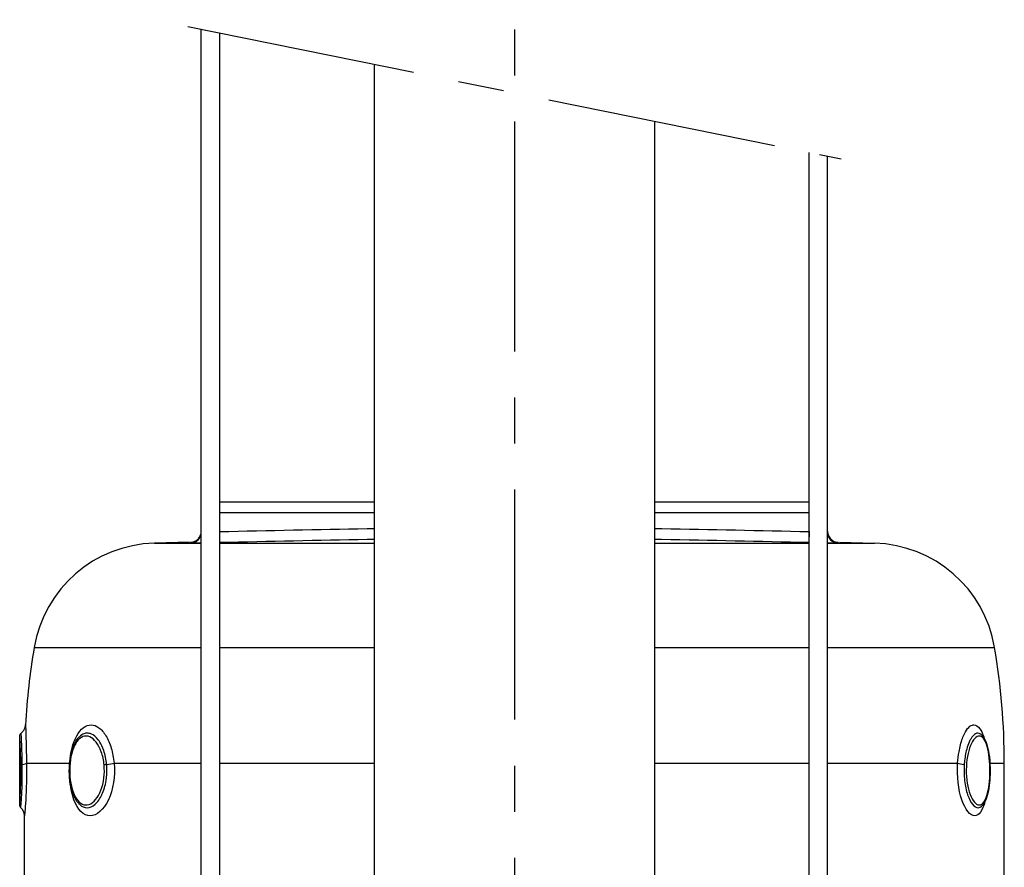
# Model space of a CAD drawing. Header units: millimetres. Extents: x 0 to 5940, y 0 to 4200.
# Tile 31 of 54: x 980 to 1247, y 2808 to 3039. Entities that reach past the tile are written whole.
import ezdxf

# ---------------------------------------------------------------- set-up
doc = ezdxf.new("R2010")
doc.units = ezdxf.units.MM
doc.header["$LTSCALE"] = 50
doc.linetypes.add('MITTE', pattern=[2, 1.25, -0.25, 0.25, -0.25])
doc.layers.add('02-LINIE-035', color=2, linetype='CONTINUOUS')
doc.layers.add('05-ACHSE', color=1, linetype='MITTE')

msp = doc.modelspace()

# ---------------------------------------------------------------- linework, layer by layer
at = {"layer": '02-LINIE-035'}
for p, q in [((1028.82, 2431.76), (1028.82, 3036.11)), ((1033.82, 2431.76), (1033.82, 3035.1)), ((1075.77, 3026.59), (1075.77, 2543.76)), ((1151.87, 3011.16), (1151.87, 2543.76)), ((1193.82, 2433.76), (1193.82, 3002.66)), ((1198.82, 2431.76), (1198.82, 3001.64)), ((1033.82, 2907.76), (1075.77, 2907.76)), ((1151.87, 2907.76), (1193.82, 2907.76)), ((1075.77, 2904.76), (1033.82, 2904.76)), ((1193.82, 2904.76), (1151.87, 2904.76)), ((1033.89, 2896.67), (1033.82, 2899.67)), ((1193.82, 2899.67), (1193.76, 2896.67)), ((1025.6, 2896.76), (1016.09, 2896.51)), ((1016.09, 2896.51), (1028.82, 2896.51)), ((1025.9, 2896.76), (1025.9, 2896.57)), ((1033.82, 2896.51), (1075.77, 2896.51)), ((1151.87, 2896.51), (1193.82, 2896.51)), ((1198.82, 2896.51), (1211.56, 2896.51)), ((1201.75, 2896.57), (1201.75, 2896.76)), ((1202.05, 2896.76), (1211.56, 2896.51)), ((983.45, 2868.18), (1028.82, 2868.18)), ((1033.82, 2868.18), (1075.77, 2868.18)), ((1151.87, 2868.18), (1193.82, 2868.18)), ((1198.82, 2868.18), (1244.2, 2868.18)), ((979.52, 2825.4), (979.52, 2844.12)), ((981.37, 2836.76), (993.09, 2836.76)), ((1005.15, 2836.76), (1028.82, 2836.76)), ((1033.82, 2836.76), (1075.77, 2836.76)), ((1151.87, 2836.76), (1193.82, 2836.76)), ((1198.82, 2836.76), (1234.16, 2836.76)), ((1242.87, 2836.76), (1242.87, 2836.76)), ((1242.92, 2836.76), (1246.82, 2836.76)), ((1246.82, 2802.64), (1246.82, 2836.76)), ((979.85, 2824.66), (979.85, 2824.66)), ((980.82, 2802.64), (980.82, 2822.45))]:
    msp.add_line(p, q, dxfattribs=at)
for centre, radius, start, end in [((1016.98, 2862.53), 34, 91.5, 170.4316), ((1210.67, 2862.53), 34, 9.5684, 88.5), ((1169.82, 2836.76), 189, 170.4316, 176.8484), ((1057.82, 2836.76), 189, 0, 9.5684)]:
    msp.add_arc(centre, radius, start, end, dxfattribs=at)
for centre, major_axis, ratio, start_param, end_param in [((1025.82, 2899.57), (3, 0), 0.999947, 4.736473, 6.283185), ((1201.82, 2899.57), (-3, 0), 0.999947, 0, 1.546712), ((978.39, 2836.76), (3, 0.05), 0.164575, 5.371871, 6.191091), ((990.36, 2836.76), (-2.99, 0.21), 0.15001, 3.578793, 3.57965), ((990.36, 2836.76), (3, -0.21), 0.15058, 0.345578, 0.345583), ((1002.7, 2836.76), (-2.99, -0.29), 0.135031, 1.701402, 2.520622), ((1236.88, 2836.76), (-2.99, 0.21), 0.149511, 0.445258, 1.264479)]:
    msp.add_ellipse(centre, major_axis=major_axis, ratio=ratio, start_param=start_param, end_param=end_param, dxfattribs=at)
for points, knots in [([(1033.82, 2899.67), (1047.16, 2899.97), (1060.49, 2900.26), (1073.82, 2900.49), (1074.47, 2900.5), (1075.12, 2900.51), (1075.77, 2900.52)], [0, 0, 0, 0, 0.2499946, 0.2499946, 0.2499946, 0.262186, 0.262186, 0.262186, 0.262186]), ([(1151.87, 2900.52), (1152.53, 2900.51), (1153.18, 2900.5), (1153.83, 2900.49), (1167.16, 2900.26), (1180.49, 2899.97), (1193.82, 2899.67)], [0.73778, 0.73778, 0.73778, 0.73778, 0.7500003, 0.7500003, 0.7500003, 1, 1, 1, 1]), ([(1025.9, 2896.76), (1026.23, 2896.77), (1026.55, 2896.83), (1027.16, 2897.06), (1027.44, 2897.22), (1027.94, 2897.61), (1028.16, 2897.85), (1028.51, 2898.39), (1028.64, 2898.68), (1028.76, 2899.12), (1028.78, 2899.24), (1028.82, 2899.5), (1028.82, 2899.63), (1028.82, 2899.76)], [0, 0, 0, 0, 0.0972336, 0.0972336, 0.1927679, 0.1927679, 0.2883466, 0.2883466, 0.3839222, 0.3839222, 0.4225093, 0.4225093, 0.4617536, 0.4617536, 0.4617536, 0.4617536]), ([(1198.82, 2899.76), (1198.82, 2899.65), (1198.83, 2899.53), (1198.86, 2899.31), (1198.88, 2899.2), (1198.95, 2898.88), (1199.02, 2898.67), (1199.2, 2898.29), (1199.31, 2898.11), (1199.57, 2897.78), (1199.71, 2897.62), (1200.03, 2897.35), (1200.2, 2897.23), (1200.57, 2897.03), (1200.77, 2896.95), (1201.22, 2896.81), (1201.48, 2896.77), (1201.75, 2896.76)], [0, 0, 0, 0, 0.0341645, 0.0341645, 0.0678931, 0.0678931, 0.1324228, 0.1324228, 0.1952686, 0.1952686, 0.2581144, 0.2581144, 0.3209602, 0.3209602, 0.383806, 0.383806, 0.4626136, 0.4626136, 0.4626136, 0.4626136]), ([(1028.82, 2896.57), (1028.62, 2896.57), (1028.42, 2896.57), (1028.24, 2896.56), (1026.76, 2896.55), (1025.9, 2896.55), (1025.9, 2896.57)], [0.4366718, 0.4366718, 0.4366718, 0.4366718, 0.5, 0.5, 0.5, 1, 1, 1, 1]), ([(1075.77, 2897.52), (1075.14, 2897.51), (1074.51, 2897.5), (1073.88, 2897.49), (1060.55, 2897.26), (1047.22, 2896.97), (1033.89, 2896.67)], [0.7380289, 0.7380289, 0.7380289, 0.7380289, 0.7499061, 0.7499061, 0.7499061, 1, 1, 1, 1]), ([(1193.76, 2896.67), (1180.43, 2896.97), (1167.1, 2897.26), (1153.78, 2897.49), (1153.14, 2897.5), (1152.51, 2897.51), (1151.87, 2897.52)], [0, 0, 0, 0, 0.2500941, 0.2500941, 0.2500941, 0.262, 0.262, 0.262, 0.262]), ([(1201.75, 2896.57), (1201.75, 2896.55), (1200.88, 2896.55), (1199.41, 2896.56), (1199.22, 2896.57), (1199.03, 2896.57), (1198.82, 2896.57)], [0, 0, 0, 0, 0.4999277, 0.4999277, 0.4999277, 0.5628778, 0.5628778, 0.5628778, 0.5628778]), ([(979.92, 2844.92), (980.18, 2845.12), (980.41, 2845.36), (980.78, 2845.89), (980.92, 2846.2), (981.06, 2846.72), (981.1, 2846.94), (981.11, 2847.15)], [0, 0, 0, 0, 0.0971989, 0.0971989, 0.1947265, 0.1947265, 0.2597905, 0.2597905, 0.2597905, 0.2597905]), ([(981.11, 2847.15), (981.11, 2847.15), (981.12, 2846.74), (981.15, 2845.99), (981.17, 2845.51), (981.19, 2844.9), (981.21, 2844.18), (981.26, 2842.3), (981.33, 2839.63), (981.37, 2836.76)], [0.5001775, 0.5001775, 0.5001775, 0.5001775, 0.6535412, 0.6535412, 0.6535412, 0.75, 0.75, 0.75, 1, 1, 1, 1]), ([(993.09, 2836.76), (993.29, 2839.63), (993.96, 2842.27), (995.01, 2844.17), (995.01, 2844.18), (995.01, 2844.18), (995.01, 2844.19), (996.06, 2846.08), (997.44, 2847.15), (998.89, 2847.15), (999.61, 2847.15), (1000.35, 2846.89), (1001.03, 2846.38), (1001.72, 2845.88), (1002.37, 2845.12), (1002.94, 2844.18), (1003.51, 2843.24), (1004, 2842.09), (1004.37, 2840.84), (1004.74, 2839.59), (1005.01, 2838.19), (1005.15, 2836.76)], [0, 0, 0, 0, 0.25, 0.25, 0.25, 0.250548, 0.250548, 0.250548, 0.5, 0.5, 0.5, 0.624936, 0.624936, 0.624936, 0.749856, 0.749856, 0.749856, 0.875355, 0.875355, 0.875355, 1, 1, 1, 1]), ([(1234.16, 2836.76), (1234.24, 2837.82), (1234.36, 2838.84), (1234.53, 2839.81), (1234.76, 2841.16), (1235.07, 2842.41), (1235.46, 2843.48), (1235.55, 2843.72), (1235.64, 2843.95), (1235.73, 2844.17), (1236.07, 2844.99), (1236.45, 2845.65), (1236.85, 2846.14), (1237.28, 2846.66), (1237.73, 2846.99), (1238.18, 2847.11), (1238.3, 2847.14), (1238.42, 2847.15), (1238.53, 2847.15), (1239.12, 2847.15), (1239.68, 2846.78), (1240.19, 2846.08), (1240.55, 2845.6), (1240.87, 2844.95), (1241.16, 2844.18), (1241.23, 2843.98), (1241.3, 2843.77), (1241.37, 2843.56)], [0, 0, 0, 0, 0.0917845, 0.0917845, 0.0917845, 0.2209007, 0.2209007, 0.2209007, 0.25, 0.25, 0.25, 0.356811, 0.356811, 0.356811, 0.470679, 0.470679, 0.470679, 0.5, 0.5, 0.5, 0.6468348, 0.6468348, 0.6468348, 0.75, 0.75, 0.75, 0.7764997, 0.7764997, 0.7764997, 0.7764997]), ([(979.52, 2844.12), (979.52, 2844.18), (979.53, 2844.24), (979.56, 2844.39), (979.59, 2844.48), (979.68, 2844.67), (979.74, 2844.76), (979.85, 2844.86), (979.89, 2844.89), (979.92, 2844.92)], [0, 0, 0, 0, 0.01750213, 0.01750213, 0.04605269, 0.04605269, 0.07868555, 0.07868555, 0.09215492, 0.09215492, 0.09215492, 0.09215492]), ([(979.85, 2836.28), (979.83, 2837.53), (979.8, 2838.74), (979.76, 2839.82), (979.68, 2841.9), (979.58, 2843.39), (979.54, 2843.91), (979.53, 2844.05), (979.53, 2844.12), (979.53, 2844.12)], [0.5602271, 0.5602271, 0.5602271, 0.5602271, 0.625, 0.625, 0.625, 0.75, 0.75, 0.75, 0.7843603, 0.7843603, 0.7843603, 0.7843603]), ([(980.23, 2836.4), (980.21, 2837.75), (980.18, 2839.04), (980.14, 2840.2), (980.11, 2841.07), (980.08, 2841.84), (980.05, 2842.5), (980.04, 2842.7), (980.03, 2842.89), (980.02, 2843.07), (979.99, 2843.84), (979.95, 2844.39), (979.94, 2844.68), (979.93, 2844.84), (979.92, 2844.92), (979.92, 2844.92)], [0.0000215, 0.0000215, 0.0000215, 0.0000215, 0.1425869, 0.1425869, 0.1425869, 0.25, 0.25, 0.25, 0.2825567, 0.2825567, 0.2825567, 0.4224426, 0.4224426, 0.4224426, 0.4998093, 0.4998093, 0.4998093, 0.4998093]), ([(1002.44, 2836.28), (1002.32, 2837.53), (1002.06, 2838.74), (1001.68, 2839.82), (1000.94, 2841.9), (999.76, 2843.39), (998.53, 2843.91), (997.31, 2844.43), (996.03, 2843.97), (995.07, 2842.65), (994.1, 2841.34), (993.43, 2839.2), (993.19, 2836.77)], [0.5602271, 0.5602271, 0.5602271, 0.5602271, 0.625, 0.625, 0.625, 0.75, 0.75, 0.75, 0.875, 0.875, 0.875, 1, 1, 1, 1]), ([(1003.13, 2836.4), (1003, 2837.75), (1002.73, 2839.04), (1002.33, 2840.2), (1002.03, 2841.07), (1001.67, 2841.84), (1001.25, 2842.5), (1001.13, 2842.7), (1001, 2842.89), (1000.86, 2843.07), (1000.29, 2843.84), (999.64, 2844.39), (998.98, 2844.68), (998.61, 2844.84), (998.23, 2844.92), (997.86, 2844.92), (997.56, 2844.92), (997.27, 2844.87), (996.98, 2844.77), (996.56, 2844.61), (996.15, 2844.34), (995.76, 2843.96)], [0.000014, 0.000014, 0.000014, 0.000014, 0.1425869, 0.1425869, 0.1425869, 0.25, 0.25, 0.25, 0.2825567, 0.2825567, 0.2825567, 0.4224426, 0.4224426, 0.4224426, 0.5, 0.5, 0.5, 0.5620177, 0.5620177, 0.5620177, 0.6549696, 0.6549696, 0.6549696, 0.6549696]), ([(1240.54, 2844.56), (1240.49, 2844.61), (1240.44, 2844.65), (1240.39, 2844.68), (1240.15, 2844.84), (1239.9, 2844.92), (1239.65, 2844.92), (1239.45, 2844.92), (1239.24, 2844.87), (1239.04, 2844.77), (1238.58, 2844.53), (1238.12, 2844.03), (1237.7, 2843.31), (1237.56, 2843.07), (1237.42, 2842.79), (1237.29, 2842.49), (1237.03, 2841.93), (1236.81, 2841.28), (1236.61, 2840.57), (1236.32, 2839.48), (1236.11, 2838.26), (1235.99, 2836.95), (1235.97, 2836.77), (1235.96, 2836.58), (1235.94, 2836.4)], [0.4058311, 0.4058311, 0.4058311, 0.4058311, 0.4224426, 0.4224426, 0.4224426, 0.5, 0.5, 0.5, 0.5620177, 0.5620177, 0.5620177, 0.7019548, 0.7019548, 0.7019548, 0.75, 0.75, 0.75, 0.8412321, 0.8412321, 0.8412321, 0.9806098, 0.9806098, 0.9806098, 1, 1, 1, 1]), ([(1242.9, 2836.28), (1242.84, 2837.53), (1242.71, 2838.74), (1242.51, 2839.82), (1242.13, 2841.9), (1241.48, 2843.39), (1240.7, 2843.91), (1239.91, 2844.43), (1238.98, 2843.97), (1238.2, 2842.65), (1237.42, 2841.34), (1236.8, 2839.2), (1236.59, 2836.77)], [0.5602271, 0.5602271, 0.5602271, 0.5602271, 0.625, 0.625, 0.625, 0.75, 0.75, 0.75, 0.875, 0.875, 0.875, 1, 1, 1, 1]), ([(1240.54, 2844.56), (1240.96, 2844.22), (1241.28, 2843.75), (1241.9, 2842.53), (1242.17, 2841.71), (1242.6, 2839.83), (1242.76, 2838.74), (1242.89, 2837.18), (1242.92, 2836.75), (1242.99, 2835.22), (1242.98, 2834.08), (1242.87, 2831.93), (1242.77, 2830.89), (1242.46, 2829), (1242.25, 2828.13), (1241.73, 2826.58), (1241.39, 2825.91), (1240.9, 2825.31), (1240.83, 2825.23), (1240.76, 2825.16)], [0, 0, 0, 0, 0.286725, 0.286725, 0.632994, 0.632994, 0.990429, 0.990429, 1.120843, 1.120843, 1.454664, 1.454664, 1.776943, 1.776943, 2.101069, 2.101069, 2.448625, 2.448625, 2.502223, 2.502223, 2.502223, 2.502223]), ([(995.47, 2825.89), (994.93, 2826.51), (994.48, 2827.29), (993.75, 2829.1), (993.47, 2830.16), (993.1, 2832.33), (993.01, 2833.46), (992.99, 2835.69), (993.06, 2836.81), (993.37, 2838.92), (993.61, 2839.93), (994.24, 2841.74), (994.65, 2842.55), (995.33, 2843.49), (995.54, 2843.74), (995.76, 2843.96)], [0, 0, 0, 0, 0.350212, 0.350212, 0.705667, 0.705667, 1.042242, 1.042242, 1.374226, 1.374226, 1.705787, 1.705787, 2.04459, 2.04459, 2.183294, 2.183294, 2.183294, 2.183294]), ([(979.53, 2825.4), (979.53, 2825.41), (979.56, 2825.91), (979.62, 2826.87), (979.7, 2828.2), (979.8, 2830.34), (979.84, 2832.75), (979.86, 2833.91), (979.86, 2835.11), (979.85, 2836.28)], [0.2846723, 0.2846723, 0.2846723, 0.2846723, 0.375, 0.375, 0.375, 0.5, 0.5, 0.5, 0.5602271, 0.5602271, 0.5602271, 0.5602271]), ([(979.85, 2824.66), (979.85, 2824.66), (979.88, 2824.98), (979.92, 2825.59), (979.96, 2826.2), (980.02, 2827.1), (980.07, 2828.2), (980.08, 2828.21), (980.08, 2828.21), (980.08, 2828.22), (980.13, 2829.33), (980.18, 2830.64), (980.21, 2832.04), (980.23, 2833.14), (980.24, 2834.3), (980.24, 2835.45), (980.24, 2835.77), (980.23, 2836.08), (980.23, 2836.4)], [0.4998958, 0.4998958, 0.4998958, 0.4998958, 0.6243466, 0.6243466, 0.6243466, 0.7492512, 0.7492512, 0.7492512, 0.75, 0.75, 0.75, 0.8748745, 0.8748745, 0.8748745, 0.972849, 0.972849, 0.972849, 1, 1, 1, 1]), ([(981.37, 2836.76), (981.43, 2833.23), (981.31, 2829.52), (981.15, 2826.81), (980.99, 2824.11), (980.82, 2822.45), (980.82, 2822.45), (980.82, 2822.45), (980.82, 2822.45), (980.82, 2822.45)], [0, 0, 0, 0, 0.25, 0.25, 0.25, 0.5, 0.5, 0.5, 0.5001474, 0.5001474, 0.5001474, 0.5001474]), ([(993.19, 2836.77), (992.96, 2834.35), (993.16, 2831.76), (993.76, 2829.7), (994.36, 2827.65), (995.36, 2826.14), (996.52, 2825.62), (997.69, 2825.09), (999.02, 2825.54), (1000.13, 2826.87), (1001.25, 2828.2), (1002.09, 2830.34), (1002.39, 2832.75), (1002.53, 2833.91), (1002.54, 2835.11), (1002.44, 2836.28)], [0, 0, 0, 0, 0.125, 0.125, 0.125, 0.25, 0.25, 0.25, 0.375, 0.375, 0.375, 0.5, 0.5, 0.5, 0.5602271, 0.5602271, 0.5602271, 0.5602271]), ([(1005.15, 2836.76), (1005.48, 2833.23), (1004.87, 2829.52), (1003.6, 2826.81), (1002.33, 2824.11), (1000.43, 2822.45), (998.65, 2822.45), (996.87, 2822.45), (995.26, 2824.08), (994.26, 2826.81), (993.65, 2828.47), (993.25, 2830.5), (993.1, 2832.64)], [0, 0, 0, 0, 0.25, 0.25, 0.25, 0.5, 0.5, 0.5, 0.75, 0.75, 0.75, 0.9028916, 0.9028916, 0.9028916, 0.9028916]), ([(995.46, 2825.88), (995.55, 2825.78), (995.65, 2825.68), (995.74, 2825.58), (996.37, 2824.98), (997.07, 2824.66), (997.8, 2824.66), (998.53, 2824.66), (999.28, 2824.98), (999.98, 2825.59), (1000.68, 2826.2), (1001.33, 2827.1), (1001.85, 2828.2), (1001.85, 2828.21), (1001.85, 2828.21), (1001.86, 2828.22), (1002.37, 2829.33), (1002.77, 2830.64), (1002.99, 2832.04), (1003.16, 2833.14), (1003.23, 2834.3), (1003.19, 2835.45), (1003.18, 2835.77), (1003.16, 2836.08), (1003.13, 2836.4)], [0.3564486, 0.3564486, 0.3564486, 0.3564486, 0.3753899, 0.3753899, 0.3753899, 0.499891, 0.499891, 0.499891, 0.6243466, 0.6243466, 0.6243466, 0.7492512, 0.7492512, 0.7492512, 0.75, 0.75, 0.75, 0.8748745, 0.8748745, 0.8748745, 0.972849, 0.972849, 0.972849, 1, 1, 1, 1]), ([(1241.58, 2826.35), (1240.94, 2823.92), (1239.95, 2822.45), (1238.81, 2822.45), (1237.59, 2822.45), (1236.24, 2824.08), (1235.3, 2826.81), (1234.37, 2829.53), (1233.92, 2833.23), (1234.16, 2836.76)], [0.2645649, 0.2645649, 0.2645649, 0.2645649, 0.5, 0.5, 0.5, 0.75, 0.75, 0.75, 1, 1, 1, 1]), ([(1235.94, 2836.4), (1235.84, 2834.95), (1235.88, 2833.44), (1236.04, 2832.04), (1236.2, 2830.64), (1236.49, 2829.33), (1236.87, 2828.21), (1236.87, 2828.21), (1236.87, 2828.2), (1236.87, 2828.2), (1237.25, 2827.09), (1237.71, 2826.19), (1238.21, 2825.58), (1238.7, 2824.98), (1239.22, 2824.66), (1239.72, 2824.66), (1240.08, 2824.66), (1240.43, 2824.83), (1240.76, 2825.16)], [0, 0, 0, 0, 0.1248524, 0.1248524, 0.1248524, 0.25, 0.25, 0.25, 0.250524, 0.250524, 0.250524, 0.3753899, 0.3753899, 0.3753899, 0.499891, 0.499891, 0.499891, 0.5906586, 0.5906586, 0.5906586, 0.5906586]), ([(1236.59, 2836.77), (1236.37, 2834.35), (1236.57, 2831.76), (1237.1, 2829.7), (1237.62, 2827.65), (1238.47, 2826.14), (1239.32, 2825.62), (1240.17, 2825.09), (1241.03, 2825.54), (1241.67, 2826.87), (1242.31, 2828.2), (1242.73, 2830.34), (1242.87, 2832.75), (1242.94, 2833.91), (1242.95, 2835.11), (1242.9, 2836.28)], [0, 0, 0, 0, 0.125, 0.125, 0.125, 0.25, 0.25, 0.25, 0.375, 0.375, 0.375, 0.5, 0.5, 0.5, 0.5602271, 0.5602271, 0.5602271, 0.5602271]), ([(979.85, 2824.66), (979.77, 2824.73), (979.7, 2824.82), (979.6, 2825.01), (979.56, 2825.12), (979.53, 2825.28), (979.52, 2825.34), (979.52, 2825.4)], [0.00004574, 0.00004574, 0.00004574, 0.00004574, 0.03237757, 0.03237757, 0.06487641, 0.06487641, 0.08270141, 0.08270141, 0.08270141, 0.08270141]), ([(980.82, 2822.45), (980.82, 2822.77), (980.77, 2823.1), (980.56, 2823.71), (980.41, 2824.01), (980.1, 2824.41), (979.98, 2824.54), (979.85, 2824.66)], [0, 0, 0, 0, 0.097198, 0.097198, 0.1947253, 0.1947253, 0.2480141, 0.2480141, 0.2480141, 0.2480141])]:
    msp.add_open_spline(points, degree=3, knots=knots, dxfattribs=at)
for points in [[(1033.89, 2896.67), (1033.87, 2896.67), (1033.85, 2896.67), (1033.82, 2896.66)], [(1193.82, 2896.66), (1193.8, 2896.67), (1193.78, 2896.67), (1193.76, 2896.67)], [(981.11, 2847.15), (981.11, 2847.15), (981.11, 2847.15), (981.11, 2847.15)], [(979.53, 2844.12), (979.53, 2844.12), (979.53, 2844.12), (979.53, 2844.12)], [(1241.57, 2842.84), (1241.58, 2842.83), (1241.58, 2842.83), (1241.58, 2842.82)], [(993.08, 2836.71), (993.08, 2836.73), (993.08, 2836.75), (993.09, 2836.76)], [(1241.74, 2827.02), (1241.74, 2827.02), (1241.74, 2827.02), (1241.74, 2827.02)]]:
    msp.add_open_spline(points, degree=3, dxfattribs=at)
for points, weights in [([(980.23, 2836.4), (979.87, 2836.35), (979.84, 2836.28)], [0.953355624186, 0.890796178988, 1.00004898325]), ([(1003.13, 2836.4), (1002.68, 2836.35), (1002.44, 2836.28)], [0.953637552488, 0.890550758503, 1.00004898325]), ([(1242.94, 2836.32), (1242.94, 2836.3), (1242.9, 2836.28)], [0.945262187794, 0.962517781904, 1.00004898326])]:
    msp.add_rational_spline(points, weights, degree=2, dxfattribs=at)
at = {"layer": '05-ACHSE'}
for p, q in [((1113.82, 4011.08), (1113.82, 2037.62)), ((1025.14, 3036.86), (1202.51, 3000.9))]:
    msp.add_line(p, q, dxfattribs=at)

doc.saveas('drawing.dxf')
